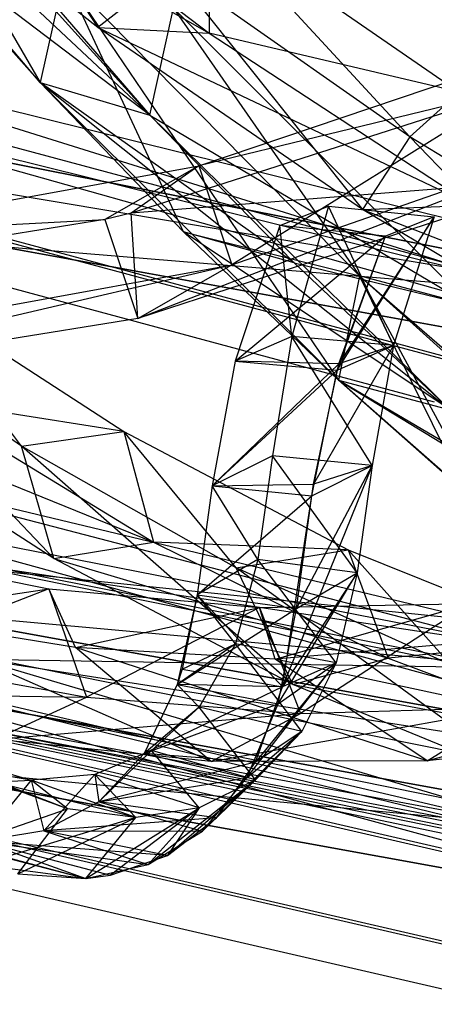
# Model space of a CAD drawing. Extents: x 5.4 to 34.8, y -14.7 to 14.7.
# Tile 81 of 251: x 16.8 to 17.9, y -14.6 to -12.1. Entities that reach past the tile are written whole.
import ezdxf

# ---------------------------------------------------------------- set-up
doc = ezdxf.new("R2010")
doc.units = 0
doc.header["$LTSCALE"] = 2.54
doc.layers.get('0').update_dxf_attribs({"color": 13, "linetype": 'CONTINUOUS'})

# ---------------------------------------------------------------- blocks, each defined once
blk = doc.blocks.new('BOHO_S_PM_7777_STL')
at = {"color": 0}
for p, q in [((16.1892, -11.0526, 16.6091), (16.8622, -12.2137, 15.4951)), ((16.1892, -11.0526, 16.6091), (16.8622, -12.2137, 15.4951)), ((16.8622, -12.2137, 15.4951), (16.114, -11.3309, 16.5262)), ((16.114, -11.3309, 16.5262), (17.1449, -12.2976, 15.5507)), ((16.114, -11.3309, 16.5262), (17.1449, -12.2976, 15.5507)), ((16.8622, -12.2137, 15.4951), (16.114, -11.3309, 16.5262)), ((16.3923, -11.4245, 16.5879), (17.1449, -12.2976, 15.5507)), ((16.3923, -11.4245, 16.5879), (17.1449, -12.2976, 15.5507)), ((16.6031, -11.4468, 16.4879), (17.0115, -12.0715, 16.2209)), ((16.6031, -11.4468, 16.4879), (17.0115, -12.0715, 16.2209)), ((17.0115, -12.0715, 16.2209), (16.3505, -11.5469, 16.7149)), ((16.3505, -11.5469, 16.7149), (17.2985, -12.0862, 16.135)), ((16.3505, -11.5469, 16.7149), (17.2985, -12.0862, 16.135)), ((17.0115, -12.0715, 16.2209), (16.3505, -11.5469, 16.7149)), ((16.6388, -11.5876, 16.6431), (17.2985, -12.0862, 16.135)), ((16.6388, -11.5876, 16.6431), (17.2985, -12.0862, 16.135)), ((17.8156, -12.3535, 15.5171), (17.2963, -11.7918, 16.0784)), ((17.2963, -11.7918, 16.0784), (17.9425, -12.2388, 15.5429)), ((17.8156, -12.3535, 15.5171), (17.2963, -11.7918, 16.0784)), ((17.2963, -11.7918, 16.0784), (17.9425, -12.2388, 15.5429)), ((17.2963, -11.7918, 16.0784), (17.2985, -12.0862, 16.135)), ((17.2963, -11.7918, 16.0784), (17.2985, -12.0862, 16.135)), ((16.8622, -12.2137, 15.4951), (16.5053, -11.812, 15.9873)), ((17.1449, -12.2976, 15.5507), (16.5053, -11.812, 15.9873)), ((16.8622, -12.2137, 15.4951), (16.5053, -11.812, 15.9873)), ((17.1449, -12.2976, 15.5507), (16.5053, -11.812, 15.9873)), ((16.7859, -11.9001, 16.0467), (17.1449, -12.2976, 15.5507)), ((16.7859, -11.9001, 16.0467), (17.1449, -12.2976, 15.5507)), ((17.201, -11.9234, 16.0113), (17.0115, -12.0715, 16.2209)), ((17.201, -11.9234, 16.0113), (17.0115, -12.0715, 16.2209)), ((17.8156, -12.3535, 15.5171), (17.201, -11.9234, 16.0113)), ((17.201, -11.9234, 16.0113), (17.6934, -12.5414, 15.7051)), ((17.201, -11.9234, 16.0113), (17.6934, -12.5414, 15.7051)), ((17.8156, -12.3535, 15.5171), (17.201, -11.9234, 16.0113)), ((16.9239, -11.9382, 15.5967), (16.8622, -12.2137, 15.4951)), ((16.9239, -11.9382, 15.5967), (16.8622, -12.2137, 15.4951)), ((16.9239, -11.9382, 15.5967), (16.8622, -12.2137, 15.4951)), ((16.9239, -11.9382, 15.5967), (16.8622, -12.2137, 15.4951)), ((17.6852, -12.7123, 14.5187), (16.9239, -11.9382, 15.5967)), ((16.9239, -11.9382, 15.5967), (17.6318, -12.981, 14.3964)), ((16.9239, -11.9382, 15.5967), (17.6318, -12.981, 14.3964)), ((17.6852, -12.7123, 14.5187), (16.9239, -11.9382, 15.5967)), ((17.2323, -12.5983, 14.9759), (16.9239, -11.9382, 15.5967)), ((17.6852, -12.7123, 14.5187), (16.9239, -11.9382, 15.5967)), ((17.2323, -12.5983, 14.9759), (16.9239, -11.9382, 15.5967)), ((17.1449, -12.2976, 15.5507), (17.2066, -12.0221, 15.6523)), ((17.1449, -12.2976, 15.5507), (17.2066, -12.0221, 15.6523)), ((17.1449, -12.2976, 15.5507), (17.2066, -12.0221, 15.6523)), ((17.9722, -12.7887, 14.5611), (17.2066, -12.0221, 15.6523)), ((17.2066, -12.0221, 15.6523), (17.6852, -12.7123, 14.5187)), ((17.2066, -12.0221, 15.6523), (17.6852, -12.7123, 14.5187)), ((17.9722, -12.7887, 14.5611), (17.2066, -12.0221, 15.6523)), ((17.9383, -12.6882, 1.9575), (15.6441, -12.0709, 1.9575)), ((17.9383, -12.6882, 1.9575), (15.6441, -12.0709, 1.9575)), ((17.6934, -12.5414, 15.7051), (17.0115, -12.0715, 16.2209)), ((17.0115, -12.0715, 16.2209), (17.2985, -12.0862, 16.135)), ((17.0115, -12.0715, 16.2209), (17.2985, -12.0862, 16.135)), ((17.0115, -12.0715, 16.2209), (17.976, -12.5303, 15.605)), ((17.0115, -12.0715, 16.2209), (17.976, -12.5303, 15.605)), ((17.6934, -12.5414, 15.7051), (17.0115, -12.0715, 16.2209)), ((17.2715, -12.4283, 3.3265), (18.3521, -12.0639, 1.8312)), ((17.2715, -12.4283, 3.3265), (18.3521, -12.0639, 1.8312)), ((18.3521, -12.0639, 1.8312), (17.3565, -12.6836, 3.1935)), ((18.3521, -12.0639, 1.8312), (17.3565, -12.6836, 3.1935)), ((17.9425, -12.2388, 15.5429), (17.2985, -12.0862, 16.135)), ((17.2985, -12.0862, 16.135), (17.976, -12.5303, 15.605)), ((17.9425, -12.2388, 15.5429), (17.2985, -12.0862, 16.135)), ((17.2985, -12.0862, 16.135), (17.976, -12.5303, 15.605)), ((17.9575, -12.5768, 2.1618), (16.1544, -12.1293, 2.1618)), ((16.1544, -12.1293, 2.1618), (17.9383, -12.6882, 1.9575)), ((16.1544, -12.1293, 2.1618), (17.9383, -12.6882, 1.9575)), ((17.9575, -12.5768, 2.1618), (16.1544, -12.1293, 2.1618)), ((17.6318, -12.981, 14.3964), (16.8622, -12.2137, 15.4951)), ((16.8622, -12.2137, 15.4951), (17.1449, -12.2976, 15.5507)), ((16.8622, -12.2137, 15.4951), (17.1449, -12.2976, 15.5507)), ((16.8622, -12.2137, 15.4951), (17.9188, -13.0573, 14.4388)), ((16.8622, -12.2137, 15.4951), (17.9188, -13.0573, 14.4388)), ((17.6318, -12.981, 14.3964), (16.8622, -12.2137, 15.4951)), ((17.2323, -12.5983, 14.9759), (16.8622, -12.2137, 15.4951)), ((17.5171, -12.6783, 15.0261), (16.8622, -12.2137, 15.4951)), ((17.2323, -12.5983, 14.9759), (16.8622, -12.2137, 15.4951)), ((17.5171, -12.6783, 15.0261), (16.8622, -12.2137, 15.4951)), ((16.8622, -12.2137, 15.4951), (17.1449, -12.2976, 15.5507)), ((16.8622, -12.2137, 15.4951), (17.1449, -12.2976, 15.5507)), ((18.117, -12.2235, 1.9274), (17.0975, -12.5504, 3.3417)), ((18.117, -12.2235, 1.9274), (17.0975, -12.5504, 3.3417)), ((18.117, -12.2235, 1.9274), (17.2715, -12.4283, 3.3265)), ((18.117, -12.2235, 1.9274), (17.2715, -12.4283, 3.3265)), ((17.9371, -12.6954, 2.3618), (16.1169, -12.2437, 2.3618)), ((17.9371, -12.6954, 2.3618), (16.1169, -12.2437, 2.3618)), ((17.8156, -12.3535, 15.5171), (17.9425, -12.2388, 15.5429)), ((17.8156, -12.3535, 15.5171), (17.9425, -12.2388, 15.5429)), ((17.9371, -12.6954, 2.3618), (15.5603, -12.2966, 2.3575)), ((15.5603, -12.2966, 2.3575), (17.8975, -12.9255, 2.3575)), ((17.9371, -12.6954, 2.3618), (15.5603, -12.2966, 2.3575)), ((15.5603, -12.2966, 2.3575), (17.8975, -12.9255, 2.3575)), ((17.8988, -12.9182, 1.9533), (15.5629, -12.2897, 1.9533)), ((17.8988, -12.9182, 1.9533), (15.5629, -12.2897, 1.9533)), ((17.1145, -12.8219, 3.3043), (18.4522, -12.3027, 1.6796)), ((17.1145, -12.8219, 3.3043), (18.4522, -12.3027, 1.6796)), ((17.1449, -12.2976, 15.5507), (17.9722, -12.7887, 14.5611)), ((17.1449, -12.2976, 15.5507), (17.9722, -12.7887, 14.5611)), ((17.1449, -12.2976, 15.5507), (17.9188, -13.0573, 14.4388)), ((17.1449, -12.2976, 15.5507), (17.9188, -13.0573, 14.4388)), ((17.1449, -12.2976, 15.5507), (17.9722, -12.7887, 14.5611)), ((17.1449, -12.2976, 15.5507), (17.5171, -12.6783, 15.0261)), ((17.1449, -12.2976, 15.5507), (17.5171, -12.6783, 15.0261)), ((17.3565, -12.6836, 3.1935), (18.4522, -12.3027, 1.6796)), ((17.3565, -12.6836, 3.1935), (18.4522, -12.3027, 1.6796)), ((17.8156, -12.3535, 15.5171), (17.6934, -12.5414, 15.7051)), ((17.8156, -12.3535, 15.5171), (17.6934, -12.5414, 15.7051)), ((18.3248, -12.6678, 15.1004), (17.8156, -12.3535, 15.5171)), ((17.8156, -12.3535, 15.5171), (18.389, -12.9536, 15.165)), ((17.8156, -12.3535, 15.5171), (18.389, -12.9536, 15.165)), ((18.3248, -12.6678, 15.1004), (17.8156, -12.3535, 15.5171)), ((18.6819, -12.7955, 15.0829), (16.5955, -12.3839, 15.0829)), ((16.5955, -12.3839, 15.0829), (18.6819, -12.7955, 14.8829)), ((18.6819, -12.7955, 14.8829), (16.5955, -12.3839, 14.8829)), ((16.5955, -12.3839, 15.0829), (18.6819, -12.7955, 14.8829)), ((18.6819, -12.7955, 15.0829), (16.5955, -12.3839, 15.0829)), ((18.825, -13.0118, 14.8829), (16.5955, -12.3839, 14.8829)), ((18.6819, -12.7955, 14.8829), (16.5955, -12.3839, 14.8829)), ((18.825, -13.0118, 14.8829), (16.5955, -12.3839, 14.8829)), ((15.521, -12.4026, 2.1533), (17.8783, -13.0368, 2.1533)), ((15.521, -12.4026, 2.1533), (17.8783, -13.0368, 2.1533)), ((16.3057, -12.6043, 4.6944), (17.2715, -12.4283, 3.3265)), ((16.3057, -12.6043, 4.6944), (17.2715, -12.4283, 3.3265)), ((17.2715, -12.4283, 3.3265), (17.0295, -12.5666, 3.4373)), ((17.2715, -12.4283, 3.3265), (17.0295, -12.5666, 3.4373)), ((17.2715, -12.4283, 3.3265), (17.0975, -12.5504, 3.3417)), ((17.2715, -12.4283, 3.3265), (17.0975, -12.5504, 3.3417)), ((17.2715, -12.4283, 3.3265), (17.3565, -12.6836, 3.1935)), ((17.2715, -12.4283, 3.3265), (17.3565, -12.6836, 3.1935)), ((18.2171, -12.4623, 1.7759), (17.0975, -12.5504, 3.3417)), ((18.2171, -12.4623, 1.7759), (17.0975, -12.5504, 3.3417)), ((18.2171, -12.4623, 1.7759), (17.1145, -12.8219, 3.3043)), ((18.2171, -12.4623, 1.7759), (17.1145, -12.8219, 3.3043)), ((17.4801, -12.582, 1.7243), (17.6059, -12.5325, 1.9921)), ((17.4801, -12.582, 1.7243), (17.6059, -12.5325, 1.9921)), ((17.6059, -12.5325, 1.9921), (17.5109, -12.8688, 2.6769)), ((17.6059, -12.5325, 1.9921), (17.5109, -12.8688, 2.6769)), ((17.6059, -12.5325, 1.9921), (17.8782, -12.56, 1.8693)), ((17.7735, -12.8915, 2.5329), (17.6059, -12.5325, 1.9921)), ((17.7735, -12.8915, 2.5329), (17.6059, -12.5325, 1.9921)), ((17.6059, -12.5325, 1.9921), (17.8782, -12.56, 1.8693)), ((17.6934, -12.5414, 15.7051), (17.976, -12.5303, 15.605)), ((17.6934, -12.5414, 15.7051), (17.976, -12.5303, 15.605)), ((17.0975, -12.5504, 3.3417), (17.0295, -12.5666, 3.4373)), ((17.0975, -12.5504, 3.3417), (17.0295, -12.5666, 3.4373)), ((17.1145, -12.8219, 3.3043), (17.0975, -12.5504, 3.3417)), ((17.1145, -12.8219, 3.3043), (17.0975, -12.5504, 3.3417)), ((17.6278, -12.955, 2.2784), (17.8782, -12.56, 1.8693)), ((17.6278, -12.955, 2.2784), (17.8782, -12.56, 1.8693)), ((17.8782, -12.56, 1.8693), (17.6321, -12.9388, 2.2453)), ((17.8782, -12.56, 1.8693), (17.6321, -12.9388, 2.2453)), ((18.389, -12.9536, 15.165), (17.6934, -12.5414, 15.7051)), ((17.6934, -12.5414, 15.7051), (18.6642, -12.9175, 15.0511)), ((17.6934, -12.5414, 15.7051), (18.6642, -12.9175, 15.0511)), ((18.389, -12.9536, 15.165), (17.6934, -12.5414, 15.7051)), ((17.8782, -12.56, 1.8693), (17.7525, -12.6094, 1.6015)), ((17.8782, -12.56, 1.8693), (17.7525, -12.6094, 1.6015)), ((17.8782, -12.56, 1.8693), (17.7525, -12.6094, 1.6015)), ((17.8782, -12.56, 1.8693), (17.7735, -12.8915, 2.5329)), ((17.8782, -12.56, 1.8693), (17.7735, -12.8915, 2.5329)), ((17.8782, -12.56, 1.8693), (17.7735, -12.8915, 2.5329)), ((17.0295, -12.5666, 3.4373), (16.0587, -12.7226, 4.8168)), ((17.0295, -12.5666, 3.4373), (16.0587, -12.7226, 4.8168)), ((16.3057, -12.6043, 4.6944), (17.0295, -12.5666, 3.4373)), ((16.3057, -12.6043, 4.6944), (17.0295, -12.5666, 3.4373)), ((17.0295, -12.5666, 3.4373), (17.1145, -12.8219, 3.3043)), ((17.0295, -12.5666, 3.4373), (17.1145, -12.8219, 3.3043)), ((17.4801, -12.582, 1.7243), (17.3652, -12.9323, 2.4225)), ((17.4801, -12.582, 1.7243), (17.3652, -12.9323, 2.4225)), ((17.7525, -12.6094, 1.6015), (17.4801, -12.582, 1.7243)), ((17.5109, -12.8688, 2.6769), (17.4801, -12.582, 1.7243)), ((17.5109, -12.8688, 2.6769), (17.4801, -12.582, 1.7243)), ((17.7525, -12.6094, 1.6015), (17.4801, -12.582, 1.7243)), ((17.6318, -12.981, 14.3964), (17.2323, -12.5983, 14.9759)), ((17.2323, -12.5983, 14.9759), (17.6852, -12.7123, 14.5187)), ((17.2323, -12.5983, 14.9759), (17.6852, -12.7123, 14.5187)), ((17.9188, -13.0573, 14.4388), (17.2323, -12.5983, 14.9759)), ((17.6318, -12.981, 14.3964), (17.2323, -12.5983, 14.9759)), ((17.9188, -13.0573, 14.4388), (17.2323, -12.5983, 14.9759)), ((17.5171, -12.6783, 15.0261), (17.2323, -12.5983, 14.9759)), ((17.5171, -12.6783, 15.0261), (17.2323, -12.5983, 14.9759)), ((17.3652, -12.9323, 2.4225), (17.7525, -12.6094, 1.6015)), ((17.3652, -12.9323, 2.4225), (17.7525, -12.6094, 1.6015)), ((17.3652, -12.9323, 2.4225), (17.7525, -12.6094, 1.6015)), ((17.6278, -12.955, 2.2784), (17.7525, -12.6094, 1.6015)), ((17.6278, -12.955, 2.2784), (17.7525, -12.6094, 1.6015)), ((17.6321, -12.9388, 2.2453), (17.7525, -12.6094, 1.6015)), ((17.6321, -12.9388, 2.2453), (17.7525, -12.6094, 1.6015)), ((16.7545, -12.6352, 15.0829), (18.6819, -12.7955, 15.0829)), ((16.7545, -12.6352, 15.0829), (18.6819, -12.7955, 15.0829)), ((16.7545, -12.6352, 15.0829), (18.825, -13.0118, 15.0829)), ((18.825, -13.0118, 14.8829), (16.7545, -12.6352, 14.8829)), ((18.825, -13.0118, 14.8829), (16.7545, -12.6352, 14.8829)), ((18.825, -13.0118, 14.8829), (16.7545, -12.6352, 15.0829)), ((18.825, -13.0118, 14.8829), (16.7545, -12.6352, 15.0829)), ((16.7545, -12.6352, 15.0829), (18.825, -13.0118, 15.0829)), ((15.9906, -13.0025, 4.9012), (17.3565, -12.6836, 3.1935)), ((15.9906, -13.0025, 4.9012), (17.3565, -12.6836, 3.1935)), ((16.2383, -12.8871, 4.7773), (17.3565, -12.6836, 3.1935)), ((16.2383, -12.8871, 4.7773), (17.3565, -12.6836, 3.1935)), ((17.1145, -12.8219, 3.3043), (17.3565, -12.6836, 3.1935)), ((17.1145, -12.8219, 3.3043), (17.3565, -12.6836, 3.1935)), ((17.5171, -12.6783, 15.0261), (17.9722, -12.7887, 14.5611)), ((17.5171, -12.6783, 15.0261), (17.9722, -12.7887, 14.5611)), ((17.5171, -12.6783, 15.0261), (17.9188, -13.0573, 14.4388)), ((17.5171, -12.6783, 15.0261), (17.9188, -13.0573, 14.4388)), ((17.6852, -12.7123, 14.5187), (17.6318, -12.981, 14.3964)), ((17.6852, -12.7123, 14.5187), (17.6318, -12.981, 14.3964)), ((17.6852, -12.7123, 14.5187), (17.6318, -12.981, 14.3964)), ((17.6852, -12.7123, 14.5187), (17.6318, -12.981, 14.3964)), ((17.9722, -12.7887, 14.5611), (17.6852, -12.7123, 14.5187)), ((17.9722, -12.7887, 14.5611), (17.6852, -12.7123, 14.5187)), ((18.0642, -13.0533, 13.9486), (17.6852, -12.7123, 14.5187)), ((17.6852, -12.7123, 14.5187), (18.0127, -13.3171, 13.8153)), ((17.6852, -12.7123, 14.5187), (18.0127, -13.3171, 13.8153)), ((18.0642, -13.0533, 13.9486), (17.6852, -12.7123, 14.5187)), ((17.9623, -13.2742, 13.8942), (17.6852, -12.7123, 14.5187)), ((17.6852, -12.7123, 14.5187), (18.4345, -13.3605, 13.3555)), ((17.9623, -13.2742, 13.8942), (17.6852, -12.7123, 14.5187)), ((17.9722, -12.7887, 14.5611), (17.6852, -12.7123, 14.5187)), ((17.6852, -12.7123, 14.5187), (18.4345, -13.3605, 13.3555)), ((16.8146, -13.151, 13.3333), (16.5028, -12.7398, 13.8053)), ((16.5028, -12.7398, 13.8053), (17.0784, -13.1132, 13.1771)), ((16.8146, -13.151, 13.3333), (16.5028, -12.7398, 13.8053)), ((16.5028, -12.7398, 13.8053), (17.0784, -13.1132, 13.1771)), ((16.8146, -13.151, 13.3333), (16.2663, -12.7772, 13.9135)), ((16.8975, -13.4408, 13.3773), (16.2663, -12.7772, 13.9135)), ((16.8146, -13.151, 13.3333), (16.2663, -12.7772, 13.9135)), ((16.8975, -13.4408, 13.3773), (16.2663, -12.7772, 13.9135)), ((17.1145, -12.8219, 3.3043), (15.9906, -13.0025, 4.9012)), ((17.1145, -12.8219, 3.3043), (15.9906, -13.0025, 4.9012)), ((17.5109, -12.8688, 2.6769), (17.3652, -12.9323, 2.4225)), ((17.5109, -12.8688, 2.6769), (17.3652, -12.9323, 2.4225)), ((17.5109, -12.8688, 2.6769), (17.4612, -13.1759, 3.3782)), ((17.5109, -12.8688, 2.6769), (17.4612, -13.1759, 3.3782)), ((17.7179, -13.2014, 3.2236), (17.5109, -12.8688, 2.6769)), ((17.7179, -13.2014, 3.2236), (17.5109, -12.8688, 2.6769)), ((17.7735, -12.8915, 2.5329), (17.5109, -12.8688, 2.6769)), ((17.7735, -12.8915, 2.5329), (17.5109, -12.8688, 2.6769)), ((17.7735, -12.8915, 2.5329), (17.5669, -13.2489, 2.9104)), ((17.7735, -12.8915, 2.5329), (17.5669, -13.2489, 2.9104)), ((17.6278, -12.955, 2.2784), (17.7735, -12.8915, 2.5329)), ((17.6278, -12.955, 2.2784), (17.7735, -12.8915, 2.5329)), ((17.7735, -12.8915, 2.5329), (17.6321, -12.9388, 2.2453)), ((17.7735, -12.8915, 2.5329), (17.6321, -12.9388, 2.2453)), ((17.7735, -12.8915, 2.5329), (17.7179, -13.2014, 3.2236)), ((17.7735, -12.8915, 2.5329), (17.7179, -13.2014, 3.2236)), ((17.7735, -12.8915, 2.5329), (17.7179, -13.2014, 3.2236)), ((17.3652, -12.9323, 2.4225), (17.3056, -13.2533, 3.1333)), ((17.3652, -12.9323, 2.4225), (17.3056, -13.2533, 3.1333)), ((17.3652, -12.9323, 2.4225), (17.3056, -13.2533, 3.1333)), ((17.6321, -12.9388, 2.2453), (17.3056, -13.2533, 3.1333)), ((17.6321, -12.9388, 2.2453), (17.3056, -13.2533, 3.1333)), ((17.3652, -12.9323, 2.4225), (17.6278, -12.955, 2.2784)), ((17.3652, -12.9323, 2.4225), (17.6278, -12.955, 2.2784)), ((17.6321, -12.9388, 2.2453), (17.3652, -12.9323, 2.4225)), ((17.6321, -12.9388, 2.2453), (17.3652, -12.9323, 2.4225)), ((17.5669, -13.2489, 2.9104), (17.6321, -12.9388, 2.2453)), ((17.5669, -13.2489, 2.9104), (17.6321, -12.9388, 2.2453)), ((17.3056, -13.2533, 3.1333), (17.6278, -12.955, 2.2784)), ((17.3056, -13.2533, 3.1333), (17.6278, -12.955, 2.2784)), ((17.5623, -13.2788, 2.9788), (17.6278, -12.955, 2.2784)), ((17.5623, -13.2788, 2.9788), (17.6278, -12.955, 2.2784)), ((18.0127, -13.3171, 13.8153), (17.6318, -12.981, 14.3964)), ((17.6318, -12.981, 14.3964), (17.9188, -13.0573, 14.4388)), ((17.6318, -12.981, 14.3964), (17.9188, -13.0573, 14.4388)), ((17.6318, -12.981, 14.3964), (18.3018, -13.3901, 13.8482)), ((17.6318, -12.981, 14.3964), (18.3018, -13.3901, 13.8482)), ((18.0127, -13.3171, 13.8153), (17.6318, -12.981, 14.3964)), ((17.9623, -13.2742, 13.8942), (17.6318, -12.981, 14.3964)), ((18.2512, -13.3477, 13.9285), (17.6318, -12.981, 14.3964)), ((17.9623, -13.2742, 13.8942), (17.6318, -12.981, 14.3964)), ((18.2512, -13.3477, 13.9285), (17.6318, -12.981, 14.3964)), ((17.6318, -12.981, 14.3964), (17.9188, -13.0573, 14.4388)), ((17.6318, -12.981, 14.3964), (17.9188, -13.0573, 14.4388)), ((16.8975, -13.4408, 13.3773), (16.2851, -13.0458, 14.0031)), ((16.2851, -13.0458, 14.0031), (17.1546, -13.3989, 13.2284)), ((16.2851, -13.0458, 14.0031), (17.1546, -13.3989, 13.2284)), ((16.8975, -13.4408, 13.3773), (16.2851, -13.0458, 14.0031)), ((17.0784, -13.1132, 13.1771), (16.5508, -13.03, 13.8644)), ((16.5508, -13.03, 13.8644), (17.1546, -13.3989, 13.2284)), ((17.0784, -13.1132, 13.1771), (16.5508, -13.03, 13.8644)), ((16.5508, -13.03, 13.8644), (17.1546, -13.3989, 13.2284)), ((18.0023, -13.6024, 12.1618), (15.8516, -13.0875, 12.1618)), ((18.0686, -13.6639, 12.0701), (15.8516, -13.0875, 12.1618)), ((18.0023, -13.6024, 12.1618), (15.8516, -13.0875, 12.1618)), ((18.0686, -13.6639, 12.0701), (15.8516, -13.0875, 12.1618)), ((16.8146, -13.151, 13.3333), (17.0784, -13.1132, 13.1771)), ((16.8146, -13.151, 13.3333), (17.0784, -13.1132, 13.1771)), ((17.3674, -13.4651, 12.7274), (17.0784, -13.1132, 13.1771)), ((17.0784, -13.1132, 13.1771), (17.6567, -13.4188, 12.5216)), ((17.3674, -13.4651, 12.7274), (17.0784, -13.1132, 13.1771)), ((17.0784, -13.1132, 13.1771), (17.6567, -13.4188, 12.5216)), ((17.0784, -13.1132, 13.1771), (17.1546, -13.3989, 13.2284)), ((17.0784, -13.1132, 13.1771), (17.1546, -13.3989, 13.2284)), ((17.3674, -13.4651, 12.7274), (16.8146, -13.151, 13.3333)), ((17.5136, -13.7659, 12.7192), (16.8146, -13.151, 13.3333)), ((17.3674, -13.4651, 12.7274), (16.8146, -13.151, 13.3333)), ((17.5136, -13.7659, 12.7192), (16.8146, -13.151, 13.3333)), ((16.8975, -13.4408, 13.3773), (16.8146, -13.151, 13.3333)), ((16.8975, -13.4408, 13.3773), (16.8146, -13.151, 13.3333)), ((17.4612, -13.1759, 3.3782), (17.3056, -13.2533, 3.1333)), ((17.4612, -13.1759, 3.3782), (17.3056, -13.2533, 3.1333)), ((17.4612, -13.1759, 3.3782), (17.4237, -13.4433, 4.093)), ((17.4612, -13.1759, 3.3782), (17.4237, -13.4433, 4.093)), ((17.6793, -13.478, 3.9392), (17.4612, -13.1759, 3.3782)), ((17.6793, -13.478, 3.9392), (17.4612, -13.1759, 3.3782)), ((17.7179, -13.2014, 3.2236), (17.4612, -13.1759, 3.3782)), ((17.7179, -13.2014, 3.2236), (17.4612, -13.1759, 3.3782)), ((17.7179, -13.2014, 3.2236), (17.4871, -13.7719, 4.2956)), ((17.7179, -13.2014, 3.2236), (17.4871, -13.7719, 4.2956)), ((17.5228, -13.5693, 3.6999), (17.7179, -13.2014, 3.2236)), ((17.5228, -13.5693, 3.6999), (17.7179, -13.2014, 3.2236)), ((17.5623, -13.2788, 2.9788), (17.7179, -13.2014, 3.2236)), ((17.5623, -13.2788, 2.9788), (17.7179, -13.2014, 3.2236)), ((17.5623, -13.2788, 2.9788), (17.7179, -13.2014, 3.2236)), ((17.5623, -13.2788, 2.9788), (17.7179, -13.2014, 3.2236)), ((17.7179, -13.2014, 3.2236), (17.5669, -13.2489, 2.9104)), ((17.7179, -13.2014, 3.2236), (17.5669, -13.2489, 2.9104)), ((17.7179, -13.2014, 3.2236), (17.6793, -13.478, 3.9392)), ((17.7179, -13.2014, 3.2236), (17.6793, -13.478, 3.9392)), ((17.7179, -13.2014, 3.2236), (17.6793, -13.478, 3.9392)), ((17.3056, -13.2533, 3.1333), (17.5669, -13.2489, 2.9104)), ((17.3056, -13.2533, 3.1333), (17.5669, -13.2489, 2.9104)), ((17.5623, -13.2788, 2.9788), (17.5669, -13.2489, 2.9104)), ((17.5623, -13.2788, 2.9788), (17.5669, -13.2489, 2.9104)), ((17.3056, -13.2533, 3.1333), (17.2672, -13.5345, 3.8537)), ((17.3056, -13.2533, 3.1333), (17.2672, -13.5345, 3.8537)), ((17.4237, -13.4433, 4.093), (17.3056, -13.2533, 3.1333)), ((17.4237, -13.4433, 4.093), (17.3056, -13.2533, 3.1333)), ((17.3056, -13.2533, 3.1333), (17.5623, -13.2788, 2.9788)), ((17.3056, -13.2533, 3.1333), (17.5623, -13.2788, 2.9788)), ((17.3056, -13.2533, 3.1333), (17.5623, -13.2788, 2.9788)), ((17.2672, -13.5345, 3.8537), (17.5623, -13.2788, 2.9788)), ((17.2672, -13.5345, 3.8537), (17.5623, -13.2788, 2.9788)), ((17.2672, -13.5345, 3.8537), (17.5623, -13.2788, 2.9788)), ((17.4871, -13.7719, 4.2956), (17.5623, -13.2788, 2.9788)), ((17.4871, -13.7719, 4.2956), (17.5623, -13.2788, 2.9788)), ((17.5228, -13.5693, 3.6999), (17.5623, -13.2788, 2.9788)), ((17.5228, -13.5693, 3.6999), (17.5623, -13.2788, 2.9788)), ((18.7285, -13.9795, 4.4547), (16.3291, -13.3193, 4.4547)), ((16.3291, -13.3193, 4.4547), (18.5732, -13.7619, 4.4547)), ((18.7285, -13.9795, 4.4547), (16.3291, -13.3193, 4.4547)), ((16.3291, -13.3193, 4.6547), (18.5732, -13.7619, 4.4547)), ((16.3291, -13.3193, 4.4547), (18.5732, -13.7619, 4.4547)), ((16.3291, -13.3193, 4.6547), (18.5732, -13.7619, 4.4547)), ((16.3291, -13.3193, 4.6547), (18.5732, -13.7619, 4.6547)), ((16.3291, -13.3193, 4.6547), (18.5732, -13.7619, 4.6547)), ((16.8975, -13.4408, 13.3773), (17.1546, -13.3989, 13.2284)), ((16.8975, -13.4408, 13.3773), (17.1546, -13.3989, 13.2284)), ((17.6567, -13.4188, 12.5216), (17.1546, -13.3989, 13.2284)), ((17.1546, -13.3989, 13.2284), (17.7597, -13.6977, 12.5618)), ((17.6567, -13.4188, 12.5216), (17.1546, -13.3989, 13.2284)), ((17.1546, -13.3989, 13.2284), (17.7597, -13.6977, 12.5618)), ((16.3447, -13.4108, 9.6423), (16.8848, -13.5189, 8.8692)), ((16.3447, -13.4108, 9.6423), (16.8848, -13.5189, 8.8692)), ((17.3674, -13.4651, 12.7274), (17.6567, -13.4188, 12.5216)), ((17.3674, -13.4651, 12.7274), (17.6567, -13.4188, 12.5216)), ((17.9207, -13.7148, 12.0944), (17.6567, -13.4188, 12.5216)), ((17.6567, -13.4188, 12.5216), (18.2353, -13.6519, 11.8393)), ((17.9207, -13.7148, 12.0944), (17.6567, -13.4188, 12.5216)), ((17.6567, -13.4188, 12.5216), (18.2353, -13.6519, 11.8393)), ((17.6567, -13.4188, 12.5216), (17.7597, -13.6977, 12.5618)), ((17.6567, -13.4188, 12.5216), (17.7597, -13.6977, 12.5618)), ((17.5136, -13.7659, 12.7192), (16.8975, -13.4408, 13.3773)), ((16.8975, -13.4408, 13.3773), (17.7597, -13.6977, 12.5618)), ((16.8975, -13.4408, 13.3773), (17.7597, -13.6977, 12.5618)), ((17.5136, -13.7659, 12.7192), (16.8975, -13.4408, 13.3773)), ((17.4237, -13.4433, 4.093), (17.2672, -13.5345, 3.8537)), ((17.4237, -13.4433, 4.093), (17.2672, -13.5345, 3.8537)), ((17.4237, -13.4433, 4.093), (17.3656, -13.6604, 4.8185)), ((17.4237, -13.4433, 4.093), (17.3656, -13.6604, 4.8185)), ((17.6254, -13.7096, 4.6768), (17.4237, -13.4433, 4.093)), ((17.6254, -13.7096, 4.6768), (17.4237, -13.4433, 4.093)), ((17.6793, -13.478, 3.9392), (17.4237, -13.4433, 4.093)), ((17.6793, -13.478, 3.9392), (17.4237, -13.4433, 4.093)), ((18.0023, -13.6024, 12.1618), (16.7624, -13.4745, 12.3618)), ((16.7624, -13.4745, 12.3618), (17.9837, -13.7214, 12.3618)), ((18.0023, -13.6024, 12.1618), (16.7624, -13.4745, 12.3618)), ((16.7624, -13.4745, 12.3618), (17.9837, -13.7214, 12.3618)), ((18.0686, -13.6639, 12.0701), (16.7641, -13.4673, 11.9575)), ((18.0686, -13.6639, 12.0701), (16.7641, -13.4673, 11.9575)), ((18.0795, -13.7285, 11.9575), (16.7641, -13.4673, 11.9575)), ((18.0795, -13.7285, 11.9575), (16.7641, -13.4673, 11.9575)), ((17.9207, -13.7148, 12.0944), (17.3674, -13.4651, 12.7274)), ((18.1244, -14.017, 12.0247), (17.3674, -13.4651, 12.7274)), ((17.9207, -13.7148, 12.0944), (17.3674, -13.4651, 12.7274)), ((18.1244, -14.017, 12.0247), (17.3674, -13.4651, 12.7274)), ((17.5136, -13.7659, 12.7192), (17.3674, -13.4651, 12.7274)), ((17.5136, -13.7659, 12.7192), (17.3674, -13.4651, 12.7274)), ((17.4758, -13.8152, 4.4391), (17.6793, -13.478, 3.9392)), ((17.4758, -13.8152, 4.4391), (17.6793, -13.478, 3.9392)), ((17.6793, -13.478, 3.9392), (17.4871, -13.7719, 4.2956)), ((17.6793, -13.478, 3.9392), (17.4871, -13.7719, 4.2956)), ((17.5228, -13.5693, 3.6999), (17.6793, -13.478, 3.9392)), ((17.5228, -13.5693, 3.6999), (17.6793, -13.478, 3.9392)), ((17.6793, -13.478, 3.9392), (17.6254, -13.7096, 4.6768)), ((17.6793, -13.478, 3.9392), (17.6254, -13.7096, 4.6768)), ((17.6793, -13.478, 3.9392), (17.6254, -13.7096, 4.6768)), ((16.8848, -13.5189, 8.8692), (16.4314, -13.6961, 9.6093)), ((16.8848, -13.5189, 8.8692), (16.4314, -13.6961, 9.6093)), ((16.4407, -13.5867, 9.3192), (16.8848, -13.5189, 8.8692)), ((16.4407, -13.5867, 9.3192), (16.8848, -13.5189, 8.8692)), ((16.9537, -13.6701, 8.5819), (16.8848, -13.5189, 8.8692)), ((16.8848, -13.5189, 8.8692), (17.4275, -13.5669, 8.0828)), ((16.9537, -13.6701, 8.5819), (16.8848, -13.5189, 8.8692)), ((16.8848, -13.5189, 8.8692), (17.4275, -13.5669, 8.0828)), ((16.8848, -13.5189, 8.8692), (16.9819, -13.7985, 8.8201)), ((16.8848, -13.5189, 8.8692), (16.9819, -13.7985, 8.8201)), ((17.2672, -13.5345, 3.8537), (17.216, -13.766, 4.5808)), ((17.2672, -13.5345, 3.8537), (17.216, -13.766, 4.5808)), ((17.2672, -13.5345, 3.8537), (17.2284, -13.7257, 4.4402)), ((17.2672, -13.5345, 3.8537), (17.2284, -13.7257, 4.4402)), ((17.3656, -13.6604, 4.8185), (17.2672, -13.5345, 3.8537)), ((17.3656, -13.6604, 4.8185), (17.2672, -13.5345, 3.8537)), ((17.2672, -13.5345, 3.8537), (17.5228, -13.5693, 3.6999)), ((17.2672, -13.5345, 3.8537), (17.5228, -13.5693, 3.6999)), ((17.3656, -13.6604, 4.8185), (17.2672, -13.5345, 3.8537)), ((17.2672, -13.5345, 3.8537), (17.4871, -13.7719, 4.2956)), ((17.2672, -13.5345, 3.8537), (17.4871, -13.7719, 4.2956)), ((18.0163, -14.1104, 7.6618), (15.7133, -13.5684, 7.6618)), ((15.7133, -13.5684, 7.6618), (18.028, -14.1329, 7.6959)), ((15.7133, -13.5684, 7.6618), (18.028, -14.1329, 7.6959)), ((18.0163, -14.1104, 7.6618), (15.7133, -13.5684, 7.6618)), ((16.5041, -13.575, 4.4547), (18.7285, -13.9795, 4.4547)), ((18.7285, -13.9795, 4.4547), (16.5041, -13.575, 4.6547)), ((18.7285, -13.9795, 4.4547), (16.5041, -13.575, 4.6547)), ((18.7285, -13.9795, 4.6547), (16.5041, -13.575, 4.6547)), ((16.5041, -13.575, 4.4547), (18.7285, -13.9795, 4.4547)), ((16.5041, -13.575, 4.6547), (18.5732, -13.7619, 4.6547)), ((16.5041, -13.575, 4.6547), (18.5732, -13.7619, 4.6547)), ((18.7285, -13.9795, 4.6547), (16.5041, -13.575, 4.6547)), ((16.9537, -13.6701, 8.5819), (17.4275, -13.5669, 8.0828)), ((16.9537, -13.6701, 8.5819), (17.4275, -13.5669, 8.0828)), ((17.4275, -13.5669, 8.0828), (16.9819, -13.7985, 8.8201)), ((17.4275, -13.5669, 8.0828), (16.9819, -13.7985, 8.8201)), ((17.216, -13.766, 4.5808), (17.5228, -13.5693, 3.6999)), ((17.216, -13.766, 4.5808), (17.5228, -13.5693, 3.6999)), ((17.4275, -13.5669, 8.0828), (17.97, -13.5573, 7.2874)), ((17.4275, -13.5669, 8.0828), (17.97, -13.5573, 7.2874)), ((17.4678, -13.7006, 7.8345), (17.4275, -13.5669, 8.0828)), ((17.4678, -13.7006, 7.8345), (17.4275, -13.5669, 8.0828)), ((17.4275, -13.5669, 8.0828), (17.5339, -13.84, 8.0189)), ((17.4275, -13.5669, 8.0828), (17.5339, -13.84, 8.0189)), ((17.4678, -13.7006, 7.8345), (17.97, -13.5573, 7.2874)), ((17.4678, -13.7006, 7.8345), (17.97, -13.5573, 7.2874)), ((17.4758, -13.8152, 4.4391), (17.5228, -13.5693, 3.6999)), ((17.4758, -13.8152, 4.4391), (17.5228, -13.5693, 3.6999)), ((17.97, -13.5573, 7.2874), (17.5339, -13.84, 8.0189)), ((17.97, -13.5573, 7.2874), (17.5339, -13.84, 8.0189)), ((16.9537, -13.6701, 8.5819), (16.4407, -13.5867, 9.3192)), ((17.3034, -13.9641, 8.1653), (16.4407, -13.5867, 9.3192)), ((16.9537, -13.6701, 8.5819), (16.4407, -13.5867, 9.3192)), ((17.3034, -13.9641, 8.1653), (16.4407, -13.5867, 9.3192)), ((18.4903, -13.6123, 6.324), (17.4678, -13.7006, 7.8345)), ((18.4903, -13.6123, 6.324), (17.4678, -13.7006, 7.8345)), ((18.2353, -13.6519, 11.8393), (17.7597, -13.6977, 12.5618)), ((18.2353, -13.6519, 11.8393), (17.7597, -13.6977, 12.5618)), ((18.0476, -14.1474, 7.6038), (15.6784, -13.6758, 7.4575)), ((15.6784, -13.6758, 7.4575), (18.0163, -14.1104, 7.6618)), ((18.0476, -14.1474, 7.6038), (15.6784, -13.6758, 7.4575)), ((18.0743, -14.1655, 7.5785), (15.6784, -13.6758, 7.4575)), ((18.0743, -14.1655, 7.5785), (15.6784, -13.6758, 7.4575)), ((18.1207, -14.2397, 7.4575), (15.6784, -13.6758, 7.4575)), ((15.6784, -13.6758, 7.4575), (18.0163, -14.1104, 7.6618)), ((18.1207, -14.2397, 7.4575), (15.6784, -13.6758, 7.4575)), ((17.4678, -13.7006, 7.8345), (16.9537, -13.6701, 8.5819)), ((17.8596, -13.962, 7.3511), (16.9537, -13.6701, 8.5819)), ((17.4678, -13.7006, 7.8345), (16.9537, -13.6701, 8.5819)), ((17.8596, -13.962, 7.3511), (16.9537, -13.6701, 8.5819)), ((17.3034, -13.9641, 8.1653), (16.9537, -13.6701, 8.5819)), ((17.3034, -13.9641, 8.1653), (16.9537, -13.6701, 8.5819)), ((17.3656, -13.6604, 4.8185), (17.216, -13.766, 4.5808)), ((17.3656, -13.6604, 4.8185), (17.216, -13.766, 4.5808)), ((17.3656, -13.6604, 4.8185), (17.216, -13.766, 4.5808)), ((17.2284, -13.7257, 4.4402), (17.3656, -13.6604, 4.8185)), ((17.2284, -13.7257, 4.4402), (17.3656, -13.6604, 4.8185)), ((17.3656, -13.6604, 4.8185), (17.2724, -13.8236, 5.554)), ((17.3656, -13.6604, 4.8185), (17.2724, -13.8236, 5.554)), ((17.5368, -13.887, 5.4271), (17.3656, -13.6604, 4.8185)), ((17.5368, -13.887, 5.4271), (17.3656, -13.6604, 4.8185)), ((17.6254, -13.7096, 4.6768), (17.3656, -13.6604, 4.8185)), ((17.6254, -13.7096, 4.6768), (17.3656, -13.6604, 4.8185)), ((18.0604, -14.1702, 7.7494), (15.6761, -13.6828, 7.8618)), ((15.6761, -13.6828, 7.8618), (18.0884, -14.1881, 7.7723)), ((15.6761, -13.6828, 7.8618), (18.0884, -14.1881, 7.7723)), ((15.6761, -13.6828, 7.8618), (18.1197, -14.247, 7.8618)), ((18.028, -14.1329, 7.6959), (15.6761, -13.6828, 7.8618)), ((18.0604, -14.1702, 7.7494), (15.6761, -13.6828, 7.8618)), ((18.028, -14.1329, 7.6959), (15.6761, -13.6828, 7.8618)), ((15.6761, -13.6828, 7.8618), (18.1197, -14.247, 7.8618)), ((16.4314, -13.6961, 9.6093), (16.9819, -13.7985, 8.8201)), ((16.4314, -13.6961, 9.6093), (16.9819, -13.7985, 8.8201)), ((17.9304, -14.0637, 12.1533), (16.7059, -13.7009, 12.3575)), ((17.9304, -14.0637, 12.1533), (16.7059, -13.7009, 12.3575)), ((19.2072, -14.0907, 12.3575), (16.7059, -13.7009, 12.3575)), ((17.9837, -13.7214, 12.3618), (16.7059, -13.7009, 12.3575)), ((19.2072, -14.0907, 12.3575), (16.7059, -13.7009, 12.3575)), ((17.9837, -13.7214, 12.3618), (16.7059, -13.7009, 12.3575)), ((17.9489, -13.9447, 11.9533), (16.7077, -13.6938, 11.9533)), ((17.9489, -13.9447, 11.9533), (16.7077, -13.6938, 11.9533)), ((18.4123, -13.9034, 6.5329), (17.4678, -13.7006, 7.8345)), ((18.4123, -13.9034, 6.5329), (17.4678, -13.7006, 7.8345)), ((17.8596, -13.962, 7.3511), (17.4678, -13.7006, 7.8345)), ((17.8596, -13.962, 7.3511), (17.4678, -13.7006, 7.8345)), ((17.5136, -13.7659, 12.7192), (17.7597, -13.6977, 12.5618)), ((17.5136, -13.7659, 12.7192), (17.7597, -13.6977, 12.5618)), ((17.7597, -13.6977, 12.5618), (18.3593, -13.924, 11.863)), ((17.7597, -13.6977, 12.5618), (18.3593, -13.924, 11.863)), ((17.2284, -13.7257, 4.4402), (17.216, -13.766, 4.5808)), ((17.2284, -13.7257, 4.4402), (17.216, -13.766, 4.5808)), ((17.2284, -13.7257, 4.4402), (17.4871, -13.7719, 4.2956)), ((17.2284, -13.7257, 4.4402), (17.4871, -13.7719, 4.2956)), ((17.3949, -14.0066, 5.1913), (17.6254, -13.7096, 4.6768)), ((17.3949, -14.0066, 5.1913), (17.6254, -13.7096, 4.6768)), ((17.6254, -13.7096, 4.6768), (17.4176, -13.9656, 5.0094)), ((17.6254, -13.7096, 4.6768), (17.4176, -13.9656, 5.0094)), ((17.4758, -13.8152, 4.4391), (17.6254, -13.7096, 4.6768)), ((17.4758, -13.8152, 4.4391), (17.6254, -13.7096, 4.6768)), ((17.6254, -13.7096, 4.6768), (17.4871, -13.7719, 4.2956)), ((17.6254, -13.7096, 4.6768), (17.4871, -13.7719, 4.2956)), ((17.6254, -13.7096, 4.6768), (17.5368, -13.887, 5.4271)), ((17.6254, -13.7096, 4.6768), (17.5368, -13.887, 5.4271)), ((17.6254, -13.7096, 4.6768), (17.5368, -13.887, 5.4271)), ((17.8596, -13.962, 7.3511), (18.6325, -13.7515, 6.3971)), ((17.8596, -13.962, 7.3511), (18.6325, -13.7515, 6.3971)), ((18.7082, -14.1833, 10.1567), (16.4513, -13.7729, 10.1567)), ((16.4513, -13.7729, 10.1567), (18.7082, -14.1833, 9.9567)), ((18.7082, -14.1833, 9.9567), (16.4513, -13.7729, 9.9567)), ((16.4513, -13.7729, 10.1567), (18.7082, -14.1833, 9.9567)), ((18.7082, -14.1833, 10.1567), (16.4513, -13.7729, 10.1567)), ((18.6883, -14.3823, 9.9567), (16.4513, -13.7729, 9.9567)), ((18.7082, -14.1833, 9.9567), (16.4513, -13.7729, 9.9567)), ((18.6883, -14.3823, 9.9567), (16.4513, -13.7729, 9.9567)), ((17.216, -13.766, 4.5808), (17.1305, -13.9432, 5.3182)), ((17.216, -13.766, 4.5808), (17.1305, -13.9432, 5.3182)), ((17.216, -13.766, 4.5808), (17.1305, -13.9432, 5.3182)), ((17.4871, -13.7719, 4.2956), (17.1305, -13.9432, 5.3182)), ((17.4871, -13.7719, 4.2956), (17.1305, -13.9432, 5.3182)), ((17.2724, -13.8236, 5.554), (17.216, -13.766, 4.5808)), ((17.2724, -13.8236, 5.554), (17.216, -13.766, 4.5808)), ((17.216, -13.766, 4.5808), (17.4758, -13.8152, 4.4391)), ((17.216, -13.766, 4.5808), (17.4758, -13.8152, 4.4391)), ((17.4871, -13.7719, 4.2956), (17.216, -13.766, 4.5808)), ((17.4871, -13.7719, 4.2956), (17.216, -13.766, 4.5808)), ((17.4176, -13.9656, 5.0094), (17.4871, -13.7719, 4.2956)), ((17.4176, -13.9656, 5.0094), (17.4871, -13.7719, 4.2956)), ((18.1244, -14.017, 12.0247), (17.5136, -13.7659, 12.7192)), ((17.5136, -13.7659, 12.7192), (18.3593, -13.924, 11.863)), ((17.5136, -13.7659, 12.7192), (18.3593, -13.924, 11.863)), ((18.1244, -14.017, 12.0247), (17.5136, -13.7659, 12.7192)), ((16.1913, -13.787, 9.7644), (16.9819, -13.7985, 8.8201)), ((16.1913, -13.787, 9.7644), (16.9819, -13.7985, 8.8201)), ((16.7464, -13.9068, 8.9712), (16.9819, -13.7985, 8.8201)), ((16.7464, -13.9068, 8.9712), (16.9819, -13.7985, 8.8201)), ((16.9819, -13.7985, 8.8201), (17.5339, -13.84, 8.0189)), ((16.9819, -13.7985, 8.8201), (17.5339, -13.84, 8.0189)), ((16.6786, -13.8106, 12.1533), (17.9304, -14.0637, 12.1533)), ((16.6786, -13.8106, 12.1533), (17.9304, -14.0637, 12.1533)), ((17.1305, -13.9432, 5.3182), (17.4758, -13.8152, 4.4391)), ((17.1305, -13.9432, 5.3182), (17.4758, -13.8152, 4.4391)), ((17.2724, -13.8236, 5.554), (17.1305, -13.9432, 5.3182)), ((17.2724, -13.8236, 5.554), (17.1305, -13.9432, 5.3182)), ((17.2724, -13.8236, 5.554), (17.1497, -13.9353, 6.2974)), ((17.2724, -13.8236, 5.554), (17.1497, -13.9353, 6.2974)), ((17.4171, -14.011, 6.1841), (17.2724, -13.8236, 5.554)), ((17.4171, -14.011, 6.1841), (17.2724, -13.8236, 5.554)), ((17.5368, -13.887, 5.4271), (17.2724, -13.8236, 5.554)), ((17.5368, -13.887, 5.4271), (17.2724, -13.8236, 5.554)), ((17.3034, -13.9641, 8.1653), (18.085, -13.8234, 7.2098)), ((17.3034, -13.9641, 8.1653), (18.085, -13.8234, 7.2098)), ((17.3949, -14.0066, 5.1913), (17.4758, -13.8152, 4.4391)), ((17.3949, -14.0066, 5.1913), (17.4758, -13.8152, 4.4391)), ((17.5339, -13.84, 8.0189), (18.085, -13.8234, 7.2098)), ((17.5339, -13.84, 8.0189), (18.085, -13.8234, 7.2098)), ((17.8596, -13.962, 7.3511), (18.085, -13.8234, 7.2098)), ((17.8596, -13.962, 7.3511), (18.085, -13.8234, 7.2098)), ((16.7464, -13.9068, 8.9712), (17.5339, -13.84, 8.0189)), ((16.7464, -13.9068, 8.9712), (17.5339, -13.84, 8.0189)), ((17.3034, -13.9641, 8.1653), (17.5339, -13.84, 8.0189)), ((17.3034, -13.9641, 8.1653), (17.5339, -13.84, 8.0189)), ((18.0872, -14.4781, 7.8575), (15.604, -13.9048, 7.8575)), ((18.0872, -14.4781, 7.8575), (15.604, -13.9048, 7.8575)), ((18.0882, -14.4708, 7.4533), (15.6063, -13.8978, 7.4533)), ((18.0882, -14.4708, 7.4533), (15.6063, -13.8978, 7.4533)), ((16.4725, -13.9047, 9.2842), (16.8398, -14.0125, 7.7953)), ((16.4725, -13.9047, 9.2842), (16.8398, -14.0125, 7.7953)), ((17.3034, -13.9641, 8.1653), (16.7464, -13.9068, 8.9712)), ((17.3034, -13.9641, 8.1653), (16.7464, -13.9068, 8.9712)), ((17.2812, -14.1439, 5.952), (17.5368, -13.887, 5.4271)), ((17.2812, -14.1439, 5.952), (17.5368, -13.887, 5.4271)), ((17.5368, -13.887, 5.4271), (17.317, -14.1097, 5.7317)), ((17.5368, -13.887, 5.4271), (17.317, -14.1097, 5.7317)), ((17.3949, -14.0066, 5.1913), (17.5368, -13.887, 5.4271)), ((17.3949, -14.0066, 5.1913), (17.5368, -13.887, 5.4271)), ((17.5368, -13.887, 5.4271), (17.4171, -14.011, 6.1841)), ((17.5368, -13.887, 5.4271), (17.4171, -14.011, 6.1841)), ((17.5368, -13.887, 5.4271), (17.4171, -14.011, 6.1841)), ((17.5368, -13.887, 5.4271), (17.4176, -13.9656, 5.0094)), ((17.5368, -13.887, 5.4271), (17.4176, -13.9656, 5.0094)), ((18.4123, -13.9034, 6.5329), (17.8596, -13.962, 7.3511)), ((18.4123, -13.9034, 6.5329), (17.8596, -13.962, 7.3511)), ((17.1497, -13.9353, 6.2974), (17.0036, -13.9975, 7.0455)), ((17.1497, -13.9353, 6.2974), (17.0036, -13.9975, 7.0455)), ((17.1497, -13.9353, 6.2974), (17.0138, -14.0682, 6.0653)), ((17.1497, -13.9353, 6.2974), (17.0138, -14.0682, 6.0653)), ((17.1305, -13.9432, 5.3182), (17.0138, -14.0682, 6.0653)), ((17.1305, -13.9432, 5.3182), (17.0138, -14.0682, 6.0653)), ((17.1305, -13.9432, 5.3182), (17.0138, -14.0682, 6.0653)), ((17.1497, -13.9353, 6.2974), (17.1305, -13.9432, 5.3182)), ((17.1497, -13.9353, 6.2974), (17.1305, -13.9432, 5.3182)), ((17.1305, -13.9432, 5.3182), (17.3949, -14.0066, 5.1913)), ((17.1305, -13.9432, 5.3182), (17.3949, -14.0066, 5.1913)), ((17.4176, -13.9656, 5.0094), (17.1305, -13.9432, 5.3182)), ((17.4176, -13.9656, 5.0094), (17.1305, -13.9432, 5.3182)), ((17.2726, -14.0839, 6.9447), (17.1497, -13.9353, 6.2974)), ((17.2726, -14.0839, 6.9447), (17.1497, -13.9353, 6.2974)), ((17.4171, -14.011, 6.1841), (17.1497, -13.9353, 6.2974)), ((17.4171, -14.011, 6.1841), (17.1497, -13.9353, 6.2974)), ((16.3998, -13.9661, 10.1567), (18.7082, -14.1833, 10.1567)), ((16.3998, -13.9661, 10.1567), (18.7082, -14.1833, 10.1567)), ((16.3998, -13.9661, 10.1567), (18.6883, -14.3823, 10.1567)), ((18.6883, -14.3823, 9.9567), (16.3998, -13.9661, 9.9567)), ((18.6883, -14.3823, 9.9567), (16.3998, -13.9661, 9.9567)), ((18.6883, -14.3823, 9.9567), (16.3998, -13.9661, 10.1567)), ((18.6883, -14.3823, 9.9567), (16.3998, -13.9661, 10.1567)), ((16.3998, -13.9661, 10.1567), (18.6883, -14.3823, 10.1567)), ((16.9327, -14.0858, 8.4637), (16.6627, -13.9816, 8.5431)), ((16.9327, -14.0858, 8.4637), (16.6627, -13.9816, 8.5431)), ((16.8398, -14.0125, 7.7953), (16.6627, -13.9816, 8.5431)), ((16.8398, -14.0125, 7.7953), (16.6627, -13.9816, 8.5431)), ((17.4176, -13.9656, 5.0094), (17.0138, -14.0682, 6.0653)), ((17.4176, -13.9656, 5.0094), (17.0138, -14.0682, 6.0653)), ((17.8596, -13.962, 7.3511), (17.3034, -13.9641, 8.1653)), ((17.8596, -13.962, 7.3511), (17.3034, -13.9641, 8.1653)), ((17.317, -14.1097, 5.7317), (17.4176, -13.9656, 5.0094)), ((17.317, -14.1097, 5.7317), (17.4176, -13.9656, 5.0094)), ((17.0036, -13.9975, 7.0455), (16.8398, -14.0125, 7.7953)), ((17.0036, -13.9975, 7.0455), (16.8398, -14.0125, 7.7953)), ((17.0036, -13.9975, 7.0455), (16.8719, -14.143, 6.8186)), ((17.0036, -13.9975, 7.0455), (16.8719, -14.143, 6.8186)), ((17.1095, -14.1082, 7.7054), (17.0036, -13.9975, 7.0455)), ((17.1095, -14.1082, 7.7054), (17.0036, -13.9975, 7.0455)), ((17.2726, -14.0839, 6.9447), (17.0036, -13.9975, 7.0455)), ((17.2726, -14.0839, 6.9447), (17.0036, -13.9975, 7.0455)), ((17.0036, -13.9975, 7.0455), (17.0138, -14.0682, 6.0653)), ((17.0036, -13.9975, 7.0455), (17.0138, -14.0682, 6.0653)), ((17.0138, -14.0682, 6.0653), (17.3949, -14.0066, 5.1913)), ((17.0138, -14.0682, 6.0653), (17.3949, -14.0066, 5.1913)), ((17.1409, -14.2294, 6.7178), (17.4171, -14.011, 6.1841)), ((17.1409, -14.2294, 6.7178), (17.4171, -14.011, 6.1841)), ((17.4171, -14.011, 6.1841), (17.1908, -14.2062, 6.4594)), ((17.4171, -14.011, 6.1841), (17.1908, -14.2062, 6.4594)), ((17.4171, -14.011, 6.1841), (17.2726, -14.0839, 6.9447)), ((17.4171, -14.011, 6.1841), (17.2726, -14.0839, 6.9447)), ((17.4171, -14.011, 6.1841), (17.2726, -14.0839, 6.9447)), ((17.2812, -14.1439, 5.952), (17.3949, -14.0066, 5.1913)), ((17.2812, -14.1439, 5.952), (17.3949, -14.0066, 5.1913)), ((17.2812, -14.1439, 5.952), (17.4171, -14.011, 6.1841)), ((17.2812, -14.1439, 5.952), (17.4171, -14.011, 6.1841)), ((17.4171, -14.011, 6.1841), (17.317, -14.1097, 5.7317)), ((17.4171, -14.011, 6.1841), (17.317, -14.1097, 5.7317)), ((15.5691, -14.0123, 7.6533), (18.0714, -14.59, 7.6533)), ((15.5691, -14.0123, 7.6533), (18.0714, -14.59, 7.6533)), ((16.8398, -14.0125, 7.7953), (16.7106, -14.1696, 7.5749)), ((16.8398, -14.0125, 7.7953), (16.7106, -14.1696, 7.5749)), ((16.8398, -14.0125, 7.7953), (16.7106, -14.1696, 7.5749)), ((16.7424, -14.0168, 9.2164), (16.8398, -14.0125, 7.7953)), ((16.7424, -14.0168, 9.2164), (16.8398, -14.0125, 7.7953)), ((16.9327, -14.0858, 8.4637), (16.7424, -14.0168, 9.2164)), ((16.9327, -14.0858, 8.4637), (16.7424, -14.0168, 9.2164)), ((17.1095, -14.1082, 7.7054), (16.7424, -14.0168, 9.2164)), ((17.1095, -14.1082, 7.7054), (16.7424, -14.0168, 9.2164)), ((16.9327, -14.0858, 8.4637), (16.8398, -14.0125, 7.7953)), ((16.9327, -14.0858, 8.4637), (16.8398, -14.0125, 7.7953)), ((17.1095, -14.1082, 7.7054), (16.8398, -14.0125, 7.7953)), ((17.1095, -14.1082, 7.7054), (16.8398, -14.0125, 7.7953)), ((16.8398, -14.0125, 7.7953), (16.8719, -14.143, 6.8186)), ((16.8398, -14.0125, 7.7953), (16.8719, -14.143, 6.8186)), ((17.1095, -14.1082, 7.7054), (16.8398, -14.0125, 7.7953)), ((16.6166, -14.1956, 9.0108), (16.9327, -14.0858, 8.4637)), ((16.6166, -14.1956, 9.0108), (16.9327, -14.0858, 8.4637)), ((16.8051, -14.2539, 8.2505), (16.9327, -14.0858, 8.4637)), ((16.8051, -14.2539, 8.2505), (16.9327, -14.0858, 8.4637)), ((17.0138, -14.0682, 6.0653), (16.8719, -14.143, 6.8186)), ((17.0138, -14.0682, 6.0653), (16.8719, -14.143, 6.8186)), ((17.0138, -14.0682, 6.0653), (16.8719, -14.143, 6.8186)), ((17.1095, -14.1082, 7.7054), (16.9327, -14.0858, 8.4637)), ((17.1095, -14.1082, 7.7054), (16.9327, -14.0858, 8.4637)), ((16.9803, -14.2653, 7.485), (17.2726, -14.0839, 6.9447)), ((16.9803, -14.2653, 7.485), (17.2726, -14.0839, 6.9447)), ((16.9803, -14.2653, 7.485), (17.2726, -14.0839, 6.9447)), ((17.0138, -14.0682, 6.0653), (17.2812, -14.1439, 5.952)), ((17.0138, -14.0682, 6.0653), (17.2812, -14.1439, 5.952)), ((17.317, -14.1097, 5.7317), (17.0138, -14.0682, 6.0653)), ((17.317, -14.1097, 5.7317), (17.0138, -14.0682, 6.0653)), ((17.2726, -14.0839, 6.9447), (17.0442, -14.2572, 7.1896)), ((17.2726, -14.0839, 6.9447), (17.0442, -14.2572, 7.1896)), ((17.2726, -14.0839, 6.9447), (17.1095, -14.1082, 7.7054)), ((17.2726, -14.0839, 6.9447), (17.1095, -14.1082, 7.7054)), ((17.1409, -14.2294, 6.7178), (17.2726, -14.0839, 6.9447)), ((17.1409, -14.2294, 6.7178), (17.2726, -14.0839, 6.9447)), ((17.2726, -14.0839, 6.9447), (17.1908, -14.2062, 6.4594)), ((17.2726, -14.0839, 6.9447), (17.1908, -14.2062, 6.4594)), ((17.1095, -14.1082, 7.7054), (16.7091, -14.2295, 8.6457)), ((17.1095, -14.1082, 7.7054), (16.7091, -14.2295, 8.6457)), ((16.8051, -14.2539, 8.2505), (17.1095, -14.1082, 7.7054)), ((16.8051, -14.2539, 8.2505), (17.1095, -14.1082, 7.7054)), ((17.317, -14.1097, 5.7317), (16.8719, -14.143, 6.8186)), ((17.317, -14.1097, 5.7317), (16.8719, -14.143, 6.8186)), ((16.9803, -14.2653, 7.485), (17.1095, -14.1082, 7.7054)), ((16.9803, -14.2653, 7.485), (17.1095, -14.1082, 7.7054)), ((16.9803, -14.2653, 7.485), (17.1095, -14.1082, 7.7054)), ((17.1908, -14.2062, 6.4594), (17.317, -14.1097, 5.7317)), ((17.1908, -14.2062, 6.4594), (17.317, -14.1097, 5.7317)), ((16.4391, -14.1212, 8.7192), (16.9803, -14.2653, 7.485)), ((16.4391, -14.1212, 8.7192), (16.9803, -14.2653, 7.485)), ((16.5352, -14.1497, 8.3299), (16.9803, -14.2653, 7.485)), ((16.5352, -14.1497, 8.3299), (16.9803, -14.2653, 7.485)), ((16.8719, -14.143, 6.8186), (16.7106, -14.1696, 7.5749)), ((16.8719, -14.143, 6.8186), (16.7106, -14.1696, 7.5749)), ((16.8719, -14.143, 6.8186), (16.7106, -14.1696, 7.5749)), ((16.8719, -14.143, 6.8186), (17.1409, -14.2294, 6.7178)), ((16.8719, -14.143, 6.8186), (17.1409, -14.2294, 6.7178)), ((16.8719, -14.143, 6.8186), (17.2812, -14.1439, 5.952)), ((16.8719, -14.143, 6.8186), (17.2812, -14.1439, 5.952)), ((17.1908, -14.2062, 6.4594), (16.8719, -14.143, 6.8186)), ((17.1908, -14.2062, 6.4594), (16.8719, -14.143, 6.8186)), ((17.1409, -14.2294, 6.7178), (17.2812, -14.1439, 5.952)), ((17.1409, -14.2294, 6.7178), (17.2812, -14.1439, 5.952)), ((16.7106, -14.1696, 7.5749), (16.9803, -14.2653, 7.485)), ((16.7106, -14.1696, 7.5749), (16.9803, -14.2653, 7.485)), ((16.7106, -14.1696, 7.5749), (17.1409, -14.2294, 6.7178)), ((16.7106, -14.1696, 7.5749), (17.1409, -14.2294, 6.7178)), ((17.1908, -14.2062, 6.4594), (16.7106, -14.1696, 7.5749)), ((16.7106, -14.1696, 7.5749), (16.9803, -14.2653, 7.485)), ((16.7106, -14.1696, 7.5749), (16.9803, -14.2653, 7.485)), ((16.7106, -14.1696, 7.5749), (17.0442, -14.2572, 7.1896)), ((16.7106, -14.1696, 7.5749), (17.0442, -14.2572, 7.1896)), ((17.1908, -14.2062, 6.4594), (16.7106, -14.1696, 7.5749)), ((17.0442, -14.2572, 7.1896), (17.1908, -14.2062, 6.4594)), ((17.0442, -14.2572, 7.1896), (17.1908, -14.2062, 6.4594)), ((16.7091, -14.2295, 8.6457), (16.9803, -14.2653, 7.485)), ((16.7091, -14.2295, 8.6457), (16.9803, -14.2653, 7.485)), ((16.9803, -14.2653, 7.485), (17.1409, -14.2294, 6.7178)), ((16.9803, -14.2653, 7.485), (17.1409, -14.2294, 6.7178)), ((16.8051, -14.2539, 8.2505), (16.9803, -14.2653, 7.485)), ((16.8051, -14.2539, 8.2505), (16.9803, -14.2653, 7.485)), ((16.9803, -14.2653, 7.485), (17.0442, -14.2572, 7.1896)), ((16.9803, -14.2653, 7.485), (17.0442, -14.2572, 7.1896))]:
    blk.add_line(p, q, dxfattribs=at)

msp = doc.modelspace()

# ---------------------------------------------------------------- block references
at = {"color": 0}
msp.add_blockref('BOHO_S_PM_7777_STL', (0, 0), dxfattribs=at)

doc.saveas('drawing.dxf')
